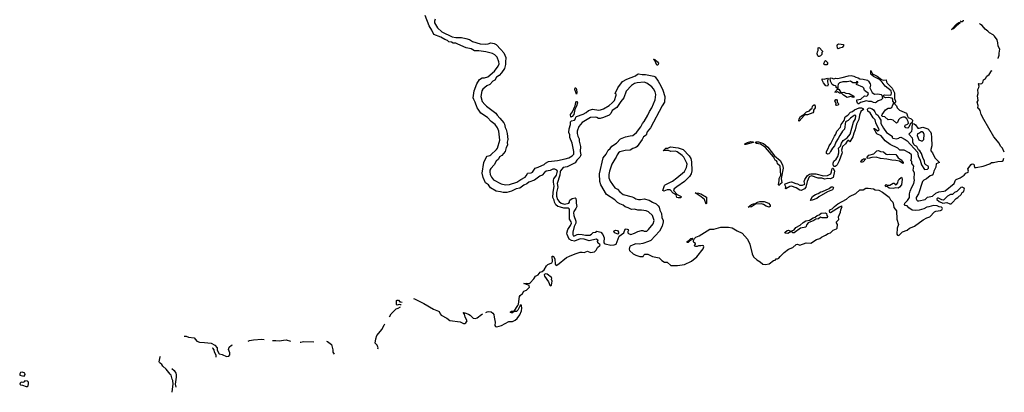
# Model space of a CAD drawing. Extents: x 2086813 to 2278017, y 548126 to 753336.
# Tile 95 of 256: x 2237073 to 2252496, y 580089 to 585917. Entities that reach past the tile are written whole.
import ezdxf

# ---------------------------------------------------------------- set-up
doc = ezdxf.new("R2010")
doc.units = 0

msp = doc.modelspace()

# ---------------------------------------------------------------- linework, layer by layer
at = {"layer": '0CON10XD'}
for points in [[(2244374, 581337), (2244395, 581346), (2244415, 581352), (2244457, 581347), (2244486, 581326), (2244500, 581305), (2244503, 581263), (2244522, 581188), (2244515, 581135), (2244525, 581118), (2244546, 581114), (2244622, 581135), (2244735, 581194), (2244795, 581194), (2244835, 581216), (2244866, 581244), (2244908, 581302), (2244931, 581365), (2244938, 581405), (2244935, 581440), (2244928, 581455), (2244911, 581445), (2244876, 581375), (2244855, 581354), (2244818, 581352), (2244795, 581330), (2244775, 581329), (2244760, 581335), (2244761, 581345), (2244775, 581357), (2244820, 581360), (2244875, 581445), (2244884, 581466), (2244904, 581586), (2244913, 581605), (2244947, 581633), (2244972, 581668), (2245013, 581687), (2245059, 581735), (2245056, 581755), (2245044, 581764), (2244972, 581788), (2245005, 581797), (2245055, 581792), (2245071, 581799), (2245127, 581865), (2245154, 581906), (2245197, 581925), (2245225, 581969), (2245255, 581979), (2245288, 582002), (2245326, 582065), (2245345, 582086), (2245408, 582112), (2245419, 582135), (2245414, 582216), (2245425, 582219), (2245435, 582213), (2245458, 582175), (2245461, 582095), (2245475, 582072), (2245495, 582081), (2245638, 582195), (2245685, 582220), (2245775, 582253), (2245855, 582279), (2245885, 582281), (2245915, 582274), (2245965, 582294), (2246015, 582274), (2246075, 582284), (2246105, 582312), (2246125, 582355), (2246163, 582385), (2246164, 582395), (2246129, 582429), (2246126, 582445), (2246134, 582465), (2246130, 582470), (2246105, 582483), (2245995, 582458), (2245915, 582484), (2245855, 582487), (2245765, 582454), (2245718, 582465), (2245680, 582485), (2245647, 582555), (2245643, 582577), (2245661, 582635), (2245703, 582697), (2245715, 582735), (2245712, 582755), (2245685, 582795), (2245688, 582945), (2245680, 582960), (2245665, 582970), (2245595, 582968), (2245546, 582984), (2245505, 582994), (2245472, 583022), (2245448, 583065), (2245447, 583095), (2245426, 583136), (2245428, 583215), (2245444, 583315), (2245433, 583375), (2245434, 583405), (2245442, 583428), (2245482, 583485), (2245496, 583545), (2245485, 583565), (2245455, 583580), (2245425, 583581), (2245385, 583560), (2245322, 583548), (2245293, 583527), (2245255, 583483), (2245221, 583469), (2245135, 583408), (2245047, 583373), (2245015, 583347), (2244972, 583328), (2244905, 583283), (2244850, 583270), (2244779, 583235), (2244705, 583212), (2244645, 583213), (2244602, 583222), (2244535, 583236), (2244447, 583285), (2244415, 583335), (2244371, 583365), (2244335, 583451), (2244318, 583515), (2244344, 583685), (2244379, 583761), (2244395, 583783), (2244435, 583792), (2244455, 583803), (2244544, 583886), (2244558, 583905), (2244596, 584035), (2244581, 584175), (2244557, 584227), (2244520, 584280), (2244458, 584325), (2244399, 584389), (2244294, 584455), (2244255, 584515), (2244239, 584539), (2244209, 584629), (2244185, 584671), (2244179, 584695), (2244191, 584805), (2244232, 584915), (2244275, 584984), (2244315, 585006), (2244355, 585008), (2244405, 585025), (2244510, 585110), (2244570, 585190), (2244582, 585225), (2244580, 585260), (2244552, 585332), (2244518, 585368), (2244479, 585389), (2244375, 585414), (2244265, 585431), (2244195, 585432), (2244145, 585460), (2244065, 585475), (2243935, 585534), (2243905, 585548), (2243865, 585552), (2243835, 585567), (2243795, 585571), (2243772, 585592), (2243733, 585605), (2243672, 585642), (2243561, 585685), (2243531, 585751), (2243485, 585822), (2243425, 585982)], [(2243583, 585925), (2243569, 585895), (2243570, 585870), (2243618, 585788), (2243688, 585728), (2243850, 585650), (2243905, 585636), (2243995, 585637), (2244063, 585625), (2244118, 585605), (2244167, 585577), (2244285, 585539), (2244366, 585534), (2244411, 585539), (2244455, 585556), (2244505, 585545), (2244535, 585531), (2244610, 585450), (2244655, 585400), (2244687, 585325), (2244681, 585255), (2244685, 585215), (2244665, 585155), (2244622, 585085), (2244585, 585045), (2244544, 585016), (2244515, 584969), (2244483, 584957), (2244437, 584905), (2244388, 584882), (2244328, 584832), (2244314, 584805), (2244297, 584715), (2244320, 584640), (2244359, 584589), (2244383, 584563), (2244529, 584455), (2244551, 584421), (2244595, 584379), (2244655, 584305), (2244667, 584285), (2244679, 584229), (2244695, 584198), (2244707, 584137), (2244720, 584045), (2244711, 583999), (2244715, 583955), (2244693, 583917), (2244678, 583855), (2244625, 583795), (2244589, 583771), (2244575, 583734), (2244536, 583704), (2244503, 583645), (2244451, 583589), (2244439, 583565), (2244436, 583535), (2244443, 583493), (2244463, 583453), (2244493, 583413), (2244615, 583349), (2244685, 583332), (2244745, 583337), (2244862, 583375), (2244921, 583419), (2244989, 583455), (2245021, 583495), (2245030, 583515), (2245084, 583524), (2245105, 583534), (2245146, 583594), (2245195, 583611), (2245254, 583635), (2245286, 583654), (2245309, 583675), (2245355, 583698), (2245495, 583716), (2245615, 583741), (2245675, 583755), (2245729, 583785), (2245753, 583815), (2245755, 583855), (2245725, 583987), (2245691, 584075), (2245690, 584115), (2245676, 584155), (2245680, 584210), (2245699, 584275), (2245700, 584320), (2245715, 584337), (2245765, 584347), (2245780, 584365), (2245785, 584394), (2245795, 584405), (2245899, 584441), (2245946, 584464), (2245985, 584495), (2246045, 584515), (2246145, 584504), (2246171, 584509), (2246217, 584523), (2246306, 584574), (2246355, 584614), (2246390, 584655), (2246416, 584736), (2246415, 584750), (2246400, 584765), (2246441, 584849), (2246515, 584948), (2246585, 584985), (2246721, 585039), (2246750, 585065), (2246765, 585069), (2246825, 585058), (2246875, 585060), (2247005, 585033), (2247025, 585021), (2247075, 584955), (2247115, 584885), (2247146, 584815), (2247179, 584715), (2247171, 584625), (2247135, 584572)], [(2251675, 585760), (2251670, 585765), (2251755, 585852), (2251785, 585872), (2251800, 585875), (2251798, 585865), (2251755, 585824), (2251700, 585775), (2251680, 585770), (2251675, 585760)], [(2251854, 585912), (2251852, 585905), (2251837, 585885), (2251812, 585882), (2251819, 585901)], [(2252401, 585309), (2252401, 585315), (2252416, 585364), (2252414, 585395), (2252426, 585455), (2252399, 585505), (2252396, 585555), (2252382, 585602), (2252340, 585660), (2252320, 585680), (2252265, 585712), (2252240, 585740), (2252195, 585771), (2252148, 585828), (2252122, 585842), (2252108, 585858)], [(2249595, 585340), (2249585, 585340), (2249573, 585353), (2249567, 585385), (2249568, 585412), (2249582, 585435), (2249582, 585475), (2249595, 585482), (2249650, 585425), (2249650, 585415), (2249640, 585405), (2249640, 585375), (2249618, 585352), (2249595, 585340)], [(2249895, 585460), (2249883, 585473), (2249878, 585515), (2249885, 585530), (2249905, 585537), (2249975, 585530), (2249975, 585510), (2249956, 585484), (2249915, 585472), (2249895, 585460)], [(2247065, 585206), (2247055, 585207), (2247020, 585280), (2247002, 585295), (2247005, 585300), (2247023, 585295), (2247065, 585259), (2247080, 585235), (2247075, 585214), (2247065, 585206)], [(2249685, 585210), (2249674, 585214), (2249668, 585225), (2249683, 585267), (2249695, 585280), (2249728, 585245), (2249726, 585225), (2249715, 585213), (2249685, 585210)], [(2249725, 584877), (2249702, 584885), (2249665, 584930), (2249645, 584970), (2249645, 584990), (2249675, 584988), (2249725, 585000), (2249738, 584988), (2249728, 584965), (2249727, 584945), (2249737, 584903), (2249734, 584886), (2249725, 584877)], [(2250215, 584603), (2250205, 584603), (2250195, 584612), (2250184, 584645), (2250188, 584662), (2250248, 584672), (2250305, 584727), (2250345, 584721), (2250358, 584735), (2250370, 584765), (2250307, 584807), (2250297, 584845), (2250281, 584861), (2250182, 584905), (2250180, 584915), (2250202, 584935), (2250200, 584945), (2250185, 584950), (2250168, 584932), (2250152, 584928), (2250125, 584932), (2250085, 584954), (2250035, 584946), (2249965, 584946), (2249913, 584927), (2249892, 584908), (2249887, 584875), (2249890, 584845), (2249885, 584840), (2249862, 584855), (2249860, 584875), (2249850, 584885), (2249825, 584889), (2249802, 584902), (2249773, 584955), (2249770, 585005), (2249785, 585010), (2249825, 584991), (2249855, 585004), (2249885, 584999), (2249955, 585011), (2250055, 585041), (2250095, 585043), (2250140, 585035), (2250168, 585018), (2250205, 585009), (2250235, 584994), (2250285, 584989), (2250355, 584969), (2250368, 584958), (2250396, 584915), (2250399, 584895), (2250392, 584852), (2250428, 584778), (2250461, 584751), (2250515, 584759), (2250567, 584747), (2250579, 584735), (2250586, 584685), (2250567, 584665), (2250522, 584648), (2250495, 584625), (2250475, 584618), (2250445, 584620), (2250415, 584636), (2250375, 584636), (2250335, 584648), (2250245, 584622), (2250215, 584603)], [(2250985, 584221), (2250955, 584226), (2250936, 584245), (2250944, 584266), (2250979, 584281), (2250994, 584296), (2250988, 584325), (2250968, 584365), (2250940, 584390), (2250905, 584391), (2250865, 584375), (2250841, 584349), (2250825, 584307), (2250805, 584296), (2250755, 584346), (2250715, 584356), (2250675, 584352), (2250626, 584396), (2250581, 584405), (2250576, 584416), (2250582, 584435), (2250635, 584505), (2250675, 584532), (2250716, 584534), (2250735, 584544), (2250751, 584585), (2250772, 584615), (2250750, 584645), (2250750, 584675), (2250738, 584688), (2250675, 584700), (2250635, 584694), (2250616, 584706), (2250603, 584725), (2250610, 584735), (2250625, 584741), (2250715, 584738), (2250725, 584744), (2250731, 584775), (2250722, 584802), (2250632, 584875), (2250585, 584940), (2250539, 584979), (2250448, 585028), (2250403, 585065), (2250405, 585120), (2250431, 585071), (2250507, 585035), (2250570, 584980), (2250601, 584971), (2250644, 584974), (2250649, 584945), (2250662, 584922), (2250741, 584845), (2250774, 584774), (2250777, 584685), (2250793, 584645), (2250791, 584629), (2250778, 584612), (2250782, 584595), (2250805, 584569), (2250819, 584539), (2250853, 584503), (2250962, 584455), (2250971, 584445), (2250978, 584408), (2250989, 584389), (2251039, 584365), (2251056, 584345), (2251051, 584309), (2251020, 584285), (2251003, 584235), (2250985, 584221)], [(2252496, 583843), (2252466, 583905), (2252439, 583939), (2252417, 583987), (2252333, 584083), (2252174, 584354), (2252134, 584435), (2252118, 584498), (2252095, 584528), (2252080, 584535), (2252086, 584575), (2252072, 584625), (2252088, 584655), (2252077, 584725), (2252089, 584765), (2252080, 584825), (2252098, 584855), (2252102, 584878), (2252090, 584915), (2252095, 584920), (2252125, 584912), (2252145, 584918), (2252160, 584935), (2252172, 584975), (2252203, 584997), (2252220, 585035), (2252259, 585061), (2252295, 585118), (2252305, 585123)], [(2246335, 582389), (2246385, 582393), (2246415, 582406), (2246461, 582529), (2246536, 582585), (2246555, 582642), (2246575, 582648), (2246602, 582635), (2246607, 582625), (2246597, 582603), (2246600, 582585), (2246608, 582575), (2246645, 582556), (2246705, 582577), (2246755, 582606), (2246815, 582621), (2246835, 582621), (2246857, 582607), (2246895, 582609), (2246925, 582634), (2246995, 582724), (2247014, 582775), (2246984, 582855), (2246925, 582910), (2246885, 582926), (2246815, 582939), (2246755, 582936), (2246705, 582953), (2246655, 582948), (2246606, 582976), (2246555, 582991), (2246525, 583014), (2246473, 583035), (2246437, 583057), (2246395, 583099), (2246265, 583185), (2246174, 583335), (2246161, 583385), (2246154, 583505), (2246214, 583756), (2246258, 583815), (2246292, 583878), (2246325, 583900), (2246350, 583940), (2246422, 583985), (2246485, 584053), (2246565, 584084), (2246635, 584102), (2246675, 584104), (2246735, 584152), (2246805, 584239), (2246829, 584295), (2246853, 584327), (2246915, 584426), (2246938, 584482), (2246975, 584538), (2247029, 584665), (2247038, 584745), (2247027, 584787), (2247001, 584835), (2246975, 584869), (2246899, 584925), (2246855, 584940), (2246745, 584932), (2246705, 584917), (2246654, 584886), (2246573, 584797), (2246539, 584695), (2246492, 584638), (2246428, 584542), (2246353, 584497), (2246335, 584451), (2246305, 584422), (2246218, 584385), (2246167, 584373), (2246142, 584372), (2246116, 584386), (2246085, 584390), (2246014, 584386), (2245883, 584307), (2245831, 584245), (2245808, 584175), (2245807, 584135), (2245817, 584097), (2245837, 584055), (2245838, 584015), (2245860, 583935), (2245855, 583855), (2245863, 583805), (2245858, 583785), (2245847, 583765), (2245800, 583719), (2245775, 583676), (2245647, 583613), (2245585, 583605), (2245546, 583554), (2245539, 583535), (2245536, 583485), (2245490, 583355), (2245502, 583295), (2245482, 583215), (2245484, 583154), (2245495, 583105), (2245522, 583072), (2245555, 583048), (2245605, 583033), (2245675, 583048), (2245688, 583062), (2245687, 583085), (2245693, 583095), (2245725, 583119), (2245775, 583131), (2245782, 583122), (2245792, 583085), (2245791, 583045), (2245799, 582995), (2245786, 582964), (2245752, 582918), (2245747, 582895), (2245752, 582852), (2245782, 582765), (2245785, 582735), (2245759, 582681), (2245735, 582595), (2245736, 582555), (2245745, 582538), (2245765, 582535), (2245805, 582558), (2245825, 582561), (2245885, 582558), (2245935, 582548), (2246005, 582548), (2246030, 582560), (2246054, 582586), (2246093, 582595), (2246115, 582610), (2246175, 582593), (2246210, 582559), (2246229, 582505), (2246223, 582437), (2246229, 582419), (2246245, 582409), (2246335, 582389)], [(2245795, 584750), (2245767, 584825), (2245775, 584852), (2245785, 584852), (2245795, 584830), (2245800, 584775), (2245795, 584750)], [(2250135, 584700), (2250086, 584716), (2250035, 584702), (2249975, 584736), (2249945, 584770), (2249915, 584770), (2249885, 584790), (2249855, 584780), (2249842, 584785), (2249885, 584830), (2249905, 584828), (2249935, 584780), (2249985, 584784), (2250015, 584769), (2250065, 584761), (2250131, 584725), (2250142, 584705), (2250135, 584700)], [(2245705, 584390), (2245701, 584435), (2245731, 584475), (2245772, 584568), (2245785, 584620), (2245795, 584637), (2245805, 584638), (2245811, 584615), (2245796, 584565), (2245769, 584511), (2245751, 584435), (2245725, 584403), (2245705, 584390)], [(2247135, 584572), (2246952, 584225), (2246901, 584165), (2246885, 584110), (2246846, 584085), (2246826, 584045), (2246745, 583935), (2246725, 583918), (2246675, 583903), (2246635, 583878), (2246558, 583872), (2246475, 583850), (2246453, 583835), (2246430, 583805), (2246415, 583765), (2246393, 583737), (2246349, 583655), (2246310, 583545), (2246303, 583495), (2246301, 583445), (2246320, 583390), (2246398, 583288), (2246436, 583266), (2246474, 583225), (2246525, 583184), (2246665, 583147), (2246695, 583136), (2246725, 583114), (2246764, 583104), (2246795, 583103), (2246855, 583116), (2246935, 583095), (2246985, 583062), (2247041, 583035), (2247076, 583006), (2247089, 582985), (2247102, 582935), (2247126, 582885), (2247133, 582825), (2247155, 582775), (2247155, 582755), (2247135, 582685), (2247095, 582608), (2246957, 582465), (2246925, 582445), (2246836, 582414), (2246775, 582408), (2246725, 582413), (2246685, 582396), (2246635, 582375), (2246623, 582355), (2246618, 582325), (2246627, 582305), (2246685, 582255), (2246723, 582233), (2246785, 582212), (2246825, 582212), (2246838, 582215), (2246848, 582235), (2246865, 582250), (2246915, 582251), (2246986, 582215), (2247091, 582191), (2247130, 582150), (2247175, 582126), (2247215, 582126), (2247274, 582074), (2247375, 582071), (2247485, 582085), (2247595, 582142), (2247678, 582205), (2247780, 582335), (2247790, 582365), (2247785, 582380), (2247775, 582386), (2247745, 582377), (2247705, 582378), (2247685, 582368), (2247665, 582368), (2247650, 582375), (2247644, 582386), (2247660, 582405), (2247660, 582415), (2247635, 582432), (2247627, 582447), (2247628, 582465), (2247642, 582495), (2247663, 582515), (2247715, 582538), (2247882, 582638), (2247945, 582641), (2248055, 582670), (2248175, 582671), (2248235, 582662), (2248312, 582615), (2248390, 582580), (2248472, 582482), (2248510, 582405), (2248545, 582256), (2248570, 582210), (2248619, 582159), (2248670, 582130), (2248715, 582095), (2248755, 582089), (2248815, 582100), (2248881, 582149), (2248905, 582157), (2248925, 582178), (2248946, 582176), (2248965, 582184), (2248985, 582212), (2249046, 582274), (2249114, 582326), (2249186, 582354), (2249235, 582400), (2249255, 582403), (2249295, 582391), (2249395, 582426), (2249467, 582423), (2249552, 582478), (2249604, 582495), (2249633, 582517), (2249695, 582544), (2249735, 582571), (2249776, 582585), (2249817, 582623), (2249870, 582645), (2249876, 582655), (2249882, 582715), (2249868, 582738), (2249868, 582755), (2249906, 582794), (2249898, 582835), (2249929, 582905), (2249937, 582945), (2249958, 582995), (2249945, 582999), (2249915, 582986), (2249775, 582898), (2249765, 582900), (2249757, 582925), (2249763, 582945), (2249775, 582948), (2249802, 582958), (2249835, 582996), (2249891, 583035), (2250025, 583111), (2250069, 583151), (2250172, 583198), (2250235, 583254), (2250285, 583258), (2250328, 583282), (2250365, 583284), (2250445, 583269), (2250475, 583256), (2250529, 583249), (2250587, 583217), (2250690, 583140), (2250711, 583101), (2250748, 583065), (2250763, 583015), (2250765, 582979), (2250807, 582927), (2250815, 582795), (2250841, 582715), (2250820, 582655), (2250815, 582563), (2250825, 582548), (2250845, 582540), (2250903, 582597), (2250973, 582625), (2251013, 582657), (2251055, 582669), (2251087, 582685), (2251225, 582785), (2251285, 582820), (2251332, 582835), (2251405, 582912), (2251425, 582920), (2251495, 582930), (2251516, 582945), (2251526, 582965), (2251525, 582976), (2251514, 582984), (2251475, 582990), (2251445, 583005), (2251385, 583012), (2251315, 582989), (2251283, 582987), (2251235, 582958), (2251165, 582936), (2251105, 582931), (2251055, 582938), (2251002, 582972), (2250975, 583007), (2250943, 583013), (2250932, 583025), (2250938, 583045), (2250980, 583090), (2251009, 583135), (2251010, 583195), (2251024, 583236), (2251047, 583295), (2251079, 583355), (2251090, 583405), (2251084, 583435), (2251090, 583515), (2251067, 583565), (2251079, 583625), (2251050, 583665), (2251047, 583697), (2251032, 583715), (2251040, 583745), (2251041, 583805), (2251006, 583835), (2250925, 583876), (2250858, 583878), (2250826, 583906), (2250708, 583965), (2250632, 584022), (2250565, 584098), (2250501, 584131), (2250453, 584217), (2250465, 584217), (2250515, 584180), (2250528, 584182), (2250534, 584195), (2250486, 584305), (2250475, 584352), (2250444, 584384), (2250395, 584458), (2250358, 584488), (2250352, 584515), (2250368, 584532), (2250385, 584540), (2250424, 584525), (2250445, 584506), (2250468, 584478), (2250484, 584445), (2250515, 584425), (2250534, 584385), (2250553, 584363), (2250563, 584343), (2250563, 584295), (2250605, 584219), (2250653, 584155), (2250738, 584095), (2250742, 584075), (2250752, 584065), (2250805, 584052), (2250845, 584063), (2250856, 584074), (2250875, 584079), (2250945, 584045), (2250975, 584024), (2251134, 583844), (2251147, 583785), (2251179, 583719), (2251201, 583645), (2251244, 583574), (2251295, 583581), (2251307, 583595), (2251309, 583615), (2251305, 583626), (2251265, 583648), (2251252, 583662), (2251244, 583704), (2251218, 583762), (2251201, 583825), (2251175, 583864), (2251151, 583881), (2251126, 583936), (2251095, 583951), (2251081, 583965), (2251061, 584001), (2251062, 584045), (2251056, 584066), (2251002, 584125), (2251046, 584175), (2251054, 584205), (2251051, 584245), (2251065, 584292), (2251085, 584287), (2251105, 584273), (2251142, 584222), (2251165, 584222), (2251218, 584238), (2251299, 584209), (2251338, 584165), (2251348, 584135), (2251355, 584075), (2251362, 583945), (2251344, 583885), (2251346, 583865), (2251372, 583832), (2251406, 583755), (2251483, 583685), (2251428, 583662), (2251421, 583609), (2251391, 583549), (2251381, 583505), (2251365, 583485), (2251335, 583472), (2251275, 583428), (2251235, 583409), (2251217, 583385), (2251150, 583195), (2251115, 583135), (2251114, 583115), (2251125, 583096), (2251136, 583085), (2251155, 583082), (2251255, 583102), (2251295, 583139), (2251371, 583159), (2251425, 583201), (2251469, 583225), (2251547, 583233), (2251569, 583241), (2251713, 583355), (2251732, 583405), (2251742, 583415), (2251805, 583441), (2251865, 583483), (2251895, 583518), (2251930, 583530), (2251933, 583545), (2251927, 583585), (2251975, 583652), (2251995, 583660), (2252018, 583658), (2252030, 583605), (2252055, 583605), (2252164, 583625), (2252267, 583663), (2252295, 583682), (2252325, 583682), (2252395, 583701), (2252465, 583704), (2252476, 583715), (2252490, 583749)], [(2249285, 584332), (2249280, 584335), (2249284, 584365), (2249305, 584402), (2249358, 584432), (2249400, 584475), (2249445, 584492), (2249465, 584517), (2249488, 584532), (2249494, 584565), (2249505, 584582), (2249525, 584590), (2249532, 584565), (2249532, 584538), (2249508, 584502), (2249508, 584475), (2249499, 584461), (2249415, 584429), (2249372, 584428), (2249360, 584420), (2249285, 584332)], [(2249832, 583622), (2249821, 583631), (2249814, 583655), (2249817, 583675), (2249826, 583704), (2249865, 583735), (2249888, 583775), (2249904, 583834), (2249906, 583865), (2249899, 583905), (2249929, 583941), (2249945, 583986), (2249971, 584025), (2250035, 584067), (2250083, 584125), (2250136, 584315), (2250166, 584364), (2250169, 584415), (2250155, 584423), (2250145, 584419), (2250085, 584376), (2250051, 584339), (2250010, 584320), (2249994, 584205), (2249963, 584175), (2249918, 584105), (2249895, 584056), (2249858, 584002), (2249834, 583945), (2249803, 583907), (2249775, 583854), (2249764, 583835), (2249745, 583819), (2249725, 583814), (2249710, 583825), (2249710, 583855), (2249738, 583902), (2249751, 583945), (2249778, 583982), (2249834, 584095), (2249856, 584124), (2249875, 584174), (2249929, 584235), (2249943, 584275), (2249990, 584340), (2250004, 584395), (2250045, 584425), (2250085, 584468), (2250118, 584482), (2250149, 584505), (2250225, 584536), (2250258, 584538), (2250288, 584525), (2250280, 584505), (2250249, 584481), (2250226, 584425), (2250217, 584355), (2250183, 584285), (2250161, 584195), (2250138, 584142), (2250126, 584084), (2250075, 584008), (2250060, 584025), (2250045, 584026), (2250035, 584019), (2250006, 583974), (2249960, 583935), (2249947, 583875), (2249956, 583835), (2249953, 583825), (2249909, 583711), (2249876, 583645), (2249865, 583632), (2249845, 583623), (2249832, 583622)], [(2249875, 584573), (2249858, 584578), (2249860, 584605), (2249840, 584645), (2249855, 584670), (2249868, 584668), (2249880, 584655), (2249880, 584625), (2249895, 584610), (2249900, 584595), (2249895, 584580), (2249875, 584573)], [(2251215, 584020), (2251233, 584045), (2251241, 584121), (2251229, 584149), (2251212, 584162), (2251195, 584162), (2251168, 584142), (2251136, 584134), (2251131, 584105), (2251159, 584039), (2251195, 584022), (2251215, 584020)], [(2247385, 583128), (2247368, 583135), (2247356, 583176), (2247311, 583205), (2247263, 583253), (2247216, 583254), (2247165, 583234), (2247148, 583245), (2247172, 583325), (2247182, 583335), (2247299, 583391), (2247369, 583441), (2247485, 583542), (2247518, 583605), (2247526, 583655), (2247522, 583675), (2247476, 583766), (2247450, 583795), (2247371, 583851), (2247345, 583858), (2247275, 583856), (2247235, 583871), (2247160, 583870), (2247160, 583865), (2247150, 583865), (2247193, 583905), (2247225, 583909), (2247265, 583929), (2247385, 583915), (2247467, 583885), (2247559, 583789), (2247585, 583744), (2247595, 583695), (2247602, 583555), (2247590, 583505), (2247563, 583465), (2247486, 583384), (2247365, 583304), (2247327, 583273), (2247316, 583255), (2247320, 583240), (2247370, 583180), (2247435, 583152), (2247438, 583145), (2247425, 583133), (2247385, 583128)], [(2248445, 583964), (2248434, 583964), (2248433, 583975), (2248472, 583995), (2248525, 584012), (2248562, 584005), (2248560, 583995), (2248445, 583964)], [(2248965, 583322), (2248958, 583338), (2248970, 583395), (2248971, 583435), (2248994, 583486), (2248983, 583625), (2248944, 583664), (2248936, 583696), (2248928, 583708), (2248905, 583722), (2248882, 583772), (2248756, 583916), (2248679, 583969), (2248612, 583982), (2248594, 583996), (2248611, 584009), (2248645, 584007), (2248725, 583982), (2248792, 583925), (2248899, 583789), (2248985, 583714), (2249020, 583645), (2249031, 583595), (2249001, 583435), (2249010, 583365), (2248984, 583346), (2248965, 583322)], [(2250905, 583668), (2250852, 583702), (2250795, 583717), (2250735, 583719), (2250657, 583737), (2250555, 583747), (2250488, 583768), (2250419, 583761), (2250364, 583744), (2250350, 583750), (2250348, 583765), (2250373, 583797), (2250452, 583818), (2250502, 583865), (2250525, 583870), (2250557, 583857), (2250605, 583850), (2250645, 583816), (2250665, 583809), (2250705, 583812), (2250795, 583808), (2250815, 583789), (2250836, 583756), (2250881, 583725), (2250910, 583685), (2250912, 583675), (2250905, 583668)], [(2250255, 583684), (2250249, 583695), (2250275, 583730), (2250292, 583738), (2250328, 583738), (2250283, 583695), (2250255, 583684)], [(2249315, 583244), (2249295, 583249), (2249238, 583288), (2249165, 583314), (2249135, 583308), (2249072, 583272), (2249067, 583277), (2249073, 583305), (2249058, 583335), (2249062, 583348), (2249135, 583378), (2249165, 583381), (2249233, 583353), (2249258, 583348), (2249295, 583326), (2249335, 583329), (2249369, 583345), (2249363, 583385), (2249372, 583415), (2249415, 583481), (2249445, 583503), (2249465, 583508), (2249545, 583505), (2249664, 583476), (2249725, 583482), (2249779, 583505), (2249790, 583535), (2249792, 583575), (2249805, 583592), (2249815, 583592), (2249835, 583545), (2249814, 583446), (2249775, 583427), (2249731, 583431), (2249685, 583420), (2249637, 583437), (2249582, 583438), (2249475, 583472), (2249441, 583459), (2249408, 583385), (2249387, 583295), (2249365, 583270), (2249315, 583244)], [(2250755, 583279), (2250695, 583280), (2250670, 583295), (2250665, 583310), (2250640, 583305), (2250632, 583325), (2250645, 583340), (2250655, 583330), (2250705, 583330), (2250755, 583362), (2250770, 583360), (2250785, 583338), (2250795, 583332), (2250805, 583337), (2250826, 583364), (2250832, 583395), (2250845, 583416), (2250885, 583452), (2250892, 583445), (2250894, 583425), (2250886, 583335), (2250855, 583297), (2250835, 583282), (2250795, 583288), (2250755, 583279)], [(2249465, 583090), (2249462, 583095), (2249490, 583150), (2249511, 583169), (2249539, 583185), (2249583, 583197), (2249624, 583226), (2249649, 583231), (2249755, 583279), (2249785, 583302), (2249805, 583303), (2249817, 583297), (2249820, 583285), (2249804, 583256), (2249726, 583224), (2249592, 583148), (2249560, 583120), (2249485, 583093), (2249465, 583090)], [(2251645, 583035), (2251665, 583039), (2251686, 583055), (2251741, 583119), (2251766, 583135), (2251818, 583185), (2251837, 583213), (2251856, 583225), (2251870, 583265), (2251865, 583280), (2251835, 583298), (2251815, 583292), (2251751, 583229), (2251718, 583215), (2251685, 583182), (2251655, 583180), (2251605, 583156), (2251545, 583096), (2251515, 583099), (2251466, 583126), (2251452, 583125), (2251438, 583115), (2251440, 583105), (2251475, 583074), (2251535, 583048), (2251595, 583059), (2251645, 583035)], [(2247825, 583030), (2247799, 583105), (2247748, 583148), (2247652, 583208), (2247704, 583206), (2247745, 583192), (2247831, 583141), (2247833, 583045), (2247825, 583030)], [(2248815, 582982), (2248768, 582998), (2248726, 583026), (2248695, 583036), (2248598, 583032), (2248535, 582989), (2248482, 582985), (2248535, 583028), (2248565, 583038), (2248595, 583040), (2248629, 583065), (2248665, 583075), (2248735, 583072), (2248802, 583045), (2248830, 583015), (2248829, 582995), (2248815, 582982)], [(2249105, 582574), (2249068, 582578), (2249060, 582585), (2249063, 582595), (2249095, 582621), (2249115, 582624), (2249145, 582610), (2249168, 582612), (2249205, 582632), (2249231, 582665), (2249299, 582701), (2249345, 582746), (2249385, 582772), (2249445, 582781), (2249502, 582818), (2249535, 582828), (2249565, 582854), (2249596, 582864), (2249625, 582889), (2249695, 582896), (2249712, 582885), (2249714, 582854), (2249728, 582838), (2249720, 582815), (2249645, 582819), (2249615, 582830), (2249586, 582804), (2249544, 582796), (2249512, 582775), (2249425, 582739), (2249401, 582715), (2249385, 582673), (2249305, 582658), (2249205, 582584), (2249185, 582582), (2249155, 582602), (2249105, 582574)], [(2246445, 582564), (2246394, 582585), (2246381, 582605), (2246384, 582616), (2246405, 582627), (2246437, 582617), (2246452, 582595), (2246454, 582575), (2246445, 582564)], [(2247531, 582431), (2247530, 582445), (2247557, 582463), (2247585, 582496), (2247605, 582500), (2247612, 582495), (2247609, 582481), (2247570, 582460), (2247545, 582434), (2247531, 582431)], [(2245394, 581756), (2245405, 581763), (2245416, 581825), (2245402, 581855), (2245408, 581875), (2245402, 581885), (2245338, 581938), (2245305, 581940), (2245290, 581925), (2245293, 581905), (2245358, 581818), (2245375, 581762), (2245394, 581756)], [(2243051, 581449), (2243045, 581458), (2243015, 581461), (2242985, 581450), (2242975, 581463), (2242978, 581522), (2242985, 581530), (2243005, 581528), (2243026, 581506), (2243041, 581501), (2243063, 581498)], [(2243243, 581558), (2243255, 581553), (2243405, 581478), (2243555, 581389), (2243635, 581359), (2243645, 581350), (2243657, 581315), (2243675, 581295), (2243765, 581250), (2243813, 581213), (2243975, 581190), (2244025, 581165), (2244045, 581165), (2244061, 581175), (2244080, 581205), (2244051, 581265), (2244041, 581311), (2244022, 581335), (2244045, 581334), (2244105, 581313), (2244132, 581295), (2244175, 581247), (2244215, 581241), (2244239, 581251), (2244307, 581305), (2244329, 581315)], [(2242865, 581267), (2242894, 581316), (2242968, 581392), (2243004, 581405), (2243037, 581425)], [(2242681, 580767), (2242688, 580785), (2242675, 580825), (2242640, 580855), (2242650, 580925), (2242667, 580975), (2242753, 581075), (2242782, 581145), (2242793, 581156)], [(2239648, 580965), (2239680, 580965), (2239719, 580949), (2239805, 580938), (2239850, 580890), (2239890, 580870), (2239968, 580868), (2240075, 580856), (2240132, 580825), (2240164, 580785), (2240168, 580745), (2240199, 580689), (2240245, 580680), (2240315, 580648), (2240347, 580653), (2240364, 580675), (2240364, 580705), (2240346, 580756), (2240355, 580794), (2240389, 580825), (2240409, 580829)], [(2240653, 580886), (2240675, 580899), (2240735, 580911), (2240865, 580919), (2240901, 580914)], [(2241032, 580899), (2241085, 580901), (2241145, 580891), (2241205, 580906), (2241245, 580909), (2241316, 580889)], [(2241469, 580870), (2241479, 580871), (2241520, 580885), (2241683, 580880)], [(2241881, 580887), (2241896, 580885), (2241959, 580835), (2241979, 580755), (2241980, 580715), (2241999, 580684)], [(2240149, 580638), (2240149, 580669), (2240125, 580718), (2240122, 580755), (2240097, 580777), (2240091, 580778)], [(2239461, 580089), (2239461, 580095), (2239479, 580215), (2239474, 580274), (2239461, 580295), (2239444, 580354), (2239432, 580372), (2239368, 580448), (2239315, 580498), (2239302, 580522), (2239275, 580544), (2239263, 580553), (2239259, 580565), (2239274, 580645), (2239280, 580656)], [(2237145, 580343), (2237157, 580365), (2237155, 580388), (2237115, 580403), (2237085, 580398), (2237073, 580375), (2237077, 580357), (2237115, 580344), (2237145, 580343)], [(2239456, 580458), (2239495, 580428), (2239520, 580385), (2239526, 580365), (2239526, 580326), (2239509, 580215), (2239518, 580168)], [(2237195, 580177), (2237205, 580188), (2237213, 580225), (2237211, 580245), (2237195, 580261), (2237155, 580270), (2237145, 580252), (2237125, 580243), (2237095, 580247), (2237080, 580230), (2237076, 580215), (2237085, 580204), (2237115, 580202), (2237175, 580177), (2237195, 580177)]]:
    msp.add_lwpolyline(points, dxfattribs=at)

doc.saveas('drawing.dxf')
